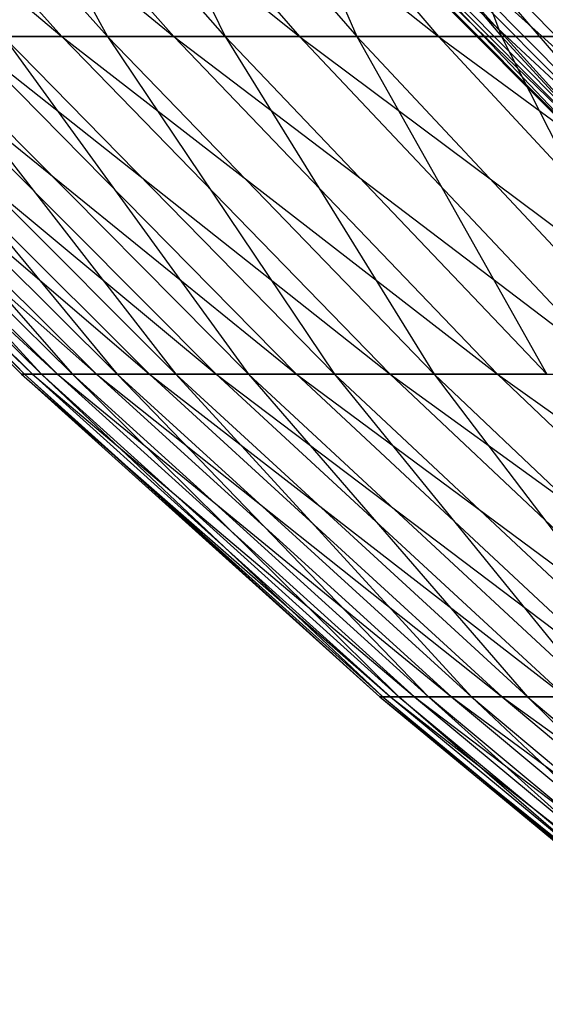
# Model space of a CAD drawing. Extents: x -125 to 125, y -143 to 0.
# Tile 11 of 256: x -41.08 to -38.34, y -129.9 to -124.77. Entities that reach past the tile are written whole.
import ezdxf

# ---------------------------------------------------------------- set-up
doc = ezdxf.new("R2010")
doc.units = 0
doc.header["$LTSCALE"] = 25.4
doc.layers.get('0').update_dxf_attribs({"linetype": 'CONTINUOUS'})

# ---------------------------------------------------------------- blocks, each defined once
blk = doc.blocks.new('NL2500027000_STL_3')
at = {"color": 0}
for p, q in [((-43.0329, -123.0214, 11.6865), (-40.8623, -124.8536, 12.9698)), ((-43.0329, -123.0214, 11.6865), (-40.8623, -124.8536, 12.9698)), ((-42.502, -123.0214, 13.4902), (-40.2792, -124.8536, 14.6808)), ((-42.502, -123.0214, 13.4902), (-40.2792, -124.8536, 14.6808)), ((-42.502, -123.0214, 13.4902), (-40.8623, -124.8536, 12.9698)), ((-42.502, -123.0214, 13.4902), (-40.8623, -124.8536, 12.9698)), ((-42.2545, -123.0214, -14.2465), (-40.6243, -124.8536, -13.6969)), ((-42.2545, -123.0214, -14.2465), (-40.6243, -124.8536, -13.6969)), ((-41.8955, -123.0214, 15.27), (-39.6245, -124.8536, 16.3658)), ((-41.8955, -123.0214, 15.27), (-39.6245, -124.8536, 16.3658)), ((-41.8955, -123.0214, 15.27), (-40.2792, -124.8536, 14.6808)), ((-41.8955, -123.0214, 15.27), (-40.2792, -124.8536, 14.6808)), ((-40.0108, -124.8536, -15.3973), (-41.6163, -123.0214, -16.0152)), ((-41.6163, -123.0214, -16.0152), (-40.6243, -124.8536, -13.6969)), ((-41.6163, -123.0214, -16.0152), (-40.6243, -124.8536, -13.6969)), ((-40.0108, -124.8536, -15.3973), (-41.6163, -123.0214, -16.0152)), ((-41.2145, -123.0214, 17.0226), (-38.8993, -124.8536, 18.0217)), ((-41.2145, -123.0214, 17.0226), (-38.8993, -124.8536, 18.0217)), ((-41.2145, -123.0214, 17.0226), (-39.6245, -124.8536, 16.3658)), ((-41.2145, -123.0214, 17.0226), (-39.6245, -124.8536, 16.3658)), ((-40.9042, -123.0214, -17.7553), (-40.0108, -124.8536, -15.3973)), ((-40.9042, -123.0214, -17.7553), (-40.0108, -124.8536, -15.3973)), ((-40.9042, -123.0214, -17.7553), (-39.3261, -124.8536, -17.0703)), ((-40.9042, -123.0214, -17.7553), (-39.3261, -124.8536, -17.0703)), ((-40.4603, -123.0214, 18.7449), (-38.8993, -124.8536, 18.0217)), ((-40.4603, -123.0214, 18.7449), (-38.8993, -124.8536, 18.0217)), ((-40.1193, -123.0214, -19.4639), (-39.3261, -124.8536, -17.0703)), ((-40.1193, -123.0214, -19.4639), (-39.3261, -124.8536, -17.0703)), ((-40.1193, -123.0214, -19.4639), (-38.5715, -124.8536, -18.713)), ((-40.1193, -123.0214, -19.4639), (-38.5715, -124.8536, -18.713)), ((-39.2631, -123.0214, -21.1379), (-38.5715, -124.8536, -18.713)), ((-39.2631, -123.0214, -21.1379), (-38.5715, -124.8536, -18.713)), ((-38.0455, -125.4471, 2.2926), (-39.8692, -123.6793, 0.66)), ((-39.8692, -123.6793, 0.66), (-38.1093, -125.4471, 0.6309)), ((-39.8692, -123.6793, 0.66), (-38.1093, -125.4471, 0.6309)), ((-38.0455, -125.4471, 2.2926), (-39.8692, -123.6793, 0.66)), ((-38.1093, -125.4471, 0.6309), (-39.8601, -123.6793, -1.0796)), ((-39.8601, -123.6793, -1.0796), (-38.1005, -125.4471, -1.032)), ((-39.8601, -123.6793, -1.0796), (-38.1005, -125.4471, -1.032)), ((-38.1093, -125.4471, 0.6309), (-39.8601, -123.6793, -1.0796)), ((-37.9093, -125.4471, 3.95), (-39.8025, -123.6793, 2.3985)), ((-39.8025, -123.6793, 2.3985), (-38.0455, -125.4471, 2.2926)), ((-39.8025, -123.6793, 2.3985), (-38.0455, -125.4471, 2.2926)), ((-37.9093, -125.4471, 3.95), (-39.8025, -123.6793, 2.3985)), ((-38.1005, -125.4471, -1.032), (-39.775, -123.6793, -2.8173)), ((-39.775, -123.6793, -2.8173), (-38.0193, -125.4471, -2.6929)), ((-39.775, -123.6793, -2.8173), (-38.0193, -125.4471, -2.6929)), ((-38.1005, -125.4471, -1.032), (-39.775, -123.6793, -2.8173)), ((-37.9093, -125.4471, 3.95), (-39.66, -123.6793, 4.1324)), ((-39.66, -123.6793, 4.1324), (-37.7009, -125.4471, 5.5998)), ((-37.9093, -125.4471, 3.95), (-39.66, -123.6793, 4.1324)), ((-39.66, -123.6793, 4.1324), (-37.7009, -125.4471, 5.5998)), ((-38.0193, -125.4471, -2.6929), (-39.6143, -123.6793, -4.5496)), ((-39.6143, -123.6793, -4.5496), (-37.8656, -125.4471, -4.3487)), ((-39.6143, -123.6793, -4.5496), (-37.8656, -125.4471, -4.3487)), ((-38.0193, -125.4471, -2.6929), (-39.6143, -123.6793, -4.5496)), ((-39.442, -123.6793, 5.8584), (-37.7009, -125.4471, 5.5998)), ((-39.442, -123.6793, 5.8584), (-37.7009, -125.4471, 5.5998)), ((-39.3781, -123.6793, -6.2732), (-37.8656, -125.4471, -4.3487)), ((-39.3781, -123.6793, -6.2732), (-37.8656, -125.4471, -4.3487)), ((-42.868, -124.8536, 0.5214), (-41.015, -126.6122, 2.2306)), ((-42.868, -124.8536, 0.5214), (-41.015, -126.6122, 2.2306)), ((-42.868, -124.8536, 0.5214), (-41.0726, -126.6122, 0.4995)), ((-42.868, -124.8536, 0.5214), (-41.0726, -126.6122, 0.4995)), ((-42.8519, -124.8536, -1.2863), (-41.0726, -126.6122, 0.4995)), ((-42.8519, -124.8536, -1.2863), (-41.0726, -126.6122, 0.4995)), ((-42.8519, -124.8536, -1.2863), (-41.0571, -126.6122, -1.2324)), ((-42.8519, -124.8536, -1.2863), (-41.0571, -126.6122, -1.2324)), ((-42.8079, -124.8536, 2.3281), (-40.8845, -126.6122, 3.9576)), ((-42.8079, -124.8536, 2.3281), (-40.8845, -126.6122, 3.9576)), ((-42.8079, -124.8536, 2.3281), (-41.015, -126.6122, 2.2306)), ((-42.8079, -124.8536, 2.3281), (-41.015, -126.6122, 2.2306)), ((-42.7596, -124.8536, -3.0916), (-40.9687, -126.6122, -2.9621)), ((-41.0571, -126.6122, -1.2324), (-42.7596, -124.8536, -3.0916)), ((-41.0571, -126.6122, -1.2324), (-42.7596, -124.8536, -3.0916)), ((-42.7596, -124.8536, -3.0916), (-40.9687, -126.6122, -2.9621)), ((-42.6717, -124.8536, 4.1306), (-40.6813, -126.6122, 5.6777)), ((-42.6717, -124.8536, 4.1306), (-40.6813, -126.6122, 5.6777)), ((-42.6717, -124.8536, 4.1306), (-40.8845, -126.6122, 3.9576)), ((-42.6717, -124.8536, 4.1306), (-40.8845, -126.6122, 3.9576)), ((-40.8074, -126.6122, -4.6866), (-42.5912, -124.8536, -4.8915)), ((-42.5912, -124.8536, -4.8915), (-40.9687, -126.6122, -2.9621)), ((-42.5912, -124.8536, -4.8915), (-40.9687, -126.6122, -2.9621)), ((-40.8074, -126.6122, -4.6866), (-42.5912, -124.8536, -4.8915)), ((-42.4597, -124.8536, 5.9258), (-40.4058, -126.6122, 7.3876)), ((-42.4597, -124.8536, 5.9258), (-40.4058, -126.6122, 7.3876)), ((-42.4597, -124.8536, 5.9258), (-40.6813, -126.6122, 5.6777)), ((-42.4597, -124.8536, 5.9258), (-40.6813, -126.6122, 5.6777)), ((-42.3472, -124.8536, -6.6826), (-40.8074, -126.6122, -4.6866)), ((-42.3472, -124.8536, -6.6826), (-40.8074, -126.6122, -4.6866)), ((-42.3472, -124.8536, -6.6826), (-40.5735, -126.6122, -6.4027)), ((-42.3472, -124.8536, -6.6826), (-40.5735, -126.6122, -6.4027)), ((-42.1721, -124.8536, 7.7105), (-40.0585, -126.6122, 9.0844)), ((-42.1721, -124.8536, 7.7105), (-40.0585, -126.6122, 9.0844)), ((-42.1721, -124.8536, 7.7105), (-40.4058, -126.6122, 7.3876)), ((-42.1721, -124.8536, 7.7105), (-40.4058, -126.6122, 7.3876)), ((-42.0278, -124.8536, -8.4619), (-40.5735, -126.6122, -6.4027)), ((-42.0278, -124.8536, -8.4619), (-40.5735, -126.6122, -6.4027)), ((-42.0278, -124.8536, -8.4619), (-40.2676, -126.6122, -8.1075)), ((-42.0278, -124.8536, -8.4619), (-40.2676, -126.6122, -8.1075)), ((-41.8096, -124.8536, 9.4815), (-39.6399, -126.6122, 10.765)), ((-41.8096, -124.8536, 9.4815), (-39.6399, -126.6122, 10.765)), ((-41.8096, -124.8536, 9.4815), (-40.0585, -126.6122, 9.0844)), ((-41.8096, -124.8536, 9.4815), (-40.0585, -126.6122, 9.0844)), ((-39.89, -126.6122, -9.7978), (-41.6337, -124.8536, -10.2261)), ((-41.6337, -124.8536, -10.2261), (-40.2676, -126.6122, -8.1075)), ((-41.6337, -124.8536, -10.2261), (-40.2676, -126.6122, -8.1075)), ((-39.89, -126.6122, -9.7978), (-41.6337, -124.8536, -10.2261)), ((-41.3727, -124.8536, 11.2356), (-40.8623, -124.8536, 12.9698)), ((-41.3727, -124.8536, 11.2356), (-40.8623, -124.8536, 12.9698)), ((-41.3727, -124.8536, 11.2356), (-39.1508, -126.6122, 12.4266)), ((-41.3727, -124.8536, 11.2356), (-39.1508, -126.6122, 12.4266)), ((-41.3727, -124.8536, 11.2356), (-39.6399, -126.6122, 10.765)), ((-41.3727, -124.8536, 11.2356), (-39.6399, -126.6122, 10.765)), ((-41.1656, -124.8536, -11.9722), (-39.89, -126.6122, -9.7978)), ((-41.1656, -124.8536, -11.9722), (-39.89, -126.6122, -9.7978)), ((-41.1656, -124.8536, -11.9722), (-39.4415, -126.6122, -11.4707)), ((-40.6243, -124.8536, -13.6969), (-41.1656, -124.8536, -11.9722)), ((-40.6243, -124.8536, -13.6969), (-41.1656, -124.8536, -11.9722)), ((-41.1656, -124.8536, -11.9722), (-39.4415, -126.6122, -11.4707)), ((-40.8623, -124.8536, 12.9698), (-40.2792, -124.8536, 14.6808)), ((-40.8623, -124.8536, 12.9698), (-40.2792, -124.8536, 14.6808)), ((-40.8623, -124.8536, 12.9698), (-38.5922, -126.6122, 14.066)), ((-40.8623, -124.8536, 12.9698), (-38.5922, -126.6122, 14.066)), ((-40.8623, -124.8536, 12.9698), (-39.1508, -126.6122, 12.4266)), ((-40.8623, -124.8536, 12.9698), (-39.1508, -126.6122, 12.4266)), ((-40.6243, -124.8536, -13.6969), (-39.4415, -126.6122, -11.4707)), ((-40.6243, -124.8536, -13.6969), (-39.4415, -126.6122, -11.4707)), ((-40.6243, -124.8536, -13.6969), (-38.9228, -126.6122, -13.1232)), ((-40.0108, -124.8536, -15.3973), (-40.6243, -124.8536, -13.6969)), ((-40.0108, -124.8536, -15.3973), (-40.6243, -124.8536, -13.6969)), ((-40.6243, -124.8536, -13.6969), (-38.9228, -126.6122, -13.1232)), ((-40.2792, -124.8536, 14.6808), (-39.6245, -124.8536, 16.3658)), ((-40.2792, -124.8536, 14.6808), (-39.6245, -124.8536, 16.3658)), ((-40.2792, -124.8536, 14.6808), (-37.9649, -126.6122, 15.6804)), ((-40.2792, -124.8536, 14.6808), (-37.9649, -126.6122, 15.6804)), ((-40.2792, -124.8536, 14.6808), (-38.5922, -126.6122, 14.066)), ((-40.2792, -124.8536, 14.6808), (-38.5922, -126.6122, 14.066)), ((-39.3261, -124.8536, -17.0703), (-40.0108, -124.8536, -15.3973)), ((-39.3261, -124.8536, -17.0703), (-40.0108, -124.8536, -15.3973)), ((-38.335, -126.6122, -14.7524), (-40.0108, -124.8536, -15.3973)), ((-40.0108, -124.8536, -15.3973), (-38.9228, -126.6122, -13.1232)), ((-40.0108, -124.8536, -15.3973), (-38.9228, -126.6122, -13.1232)), ((-38.335, -126.6122, -14.7524), (-40.0108, -124.8536, -15.3973)), ((-39.6245, -124.8536, 16.3658), (-38.8993, -124.8536, 18.0217)), ((-39.6245, -124.8536, 16.3658), (-38.8993, -124.8536, 18.0217)), ((-39.6245, -124.8536, 16.3658), (-37.2701, -126.6122, 17.2669)), ((-39.6245, -124.8536, 16.3658), (-37.2701, -126.6122, 17.2669)), ((-39.6245, -124.8536, 16.3658), (-37.9649, -126.6122, 15.6804)), ((-39.6245, -124.8536, 16.3658), (-37.9649, -126.6122, 15.6804)), ((-39.3261, -124.8536, -17.0703), (-38.335, -126.6122, -14.7524)), ((-39.3261, -124.8536, -17.0703), (-38.335, -126.6122, -14.7524)), ((-39.3261, -124.8536, -17.0703), (-37.679, -126.6122, -16.3554)), ((-38.5715, -124.8536, -18.713), (-39.3261, -124.8536, -17.0703)), ((-38.5715, -124.8536, -18.713), (-39.3261, -124.8536, -17.0703)), ((-39.3261, -124.8536, -17.0703), (-37.679, -126.6122, -16.3554)), ((-38.8993, -124.8536, 18.0217), (-38.105, -124.8536, 19.6455)), ((-38.8993, -124.8536, 18.0217), (-38.105, -124.8536, 19.6455)), ((-38.8993, -124.8536, 18.0217), (-36.5091, -126.6122, 18.8227)), ((-38.8993, -124.8536, 18.0217), (-36.5091, -126.6122, 18.8227)), ((-38.8993, -124.8536, 18.0217), (-37.2701, -126.6122, 17.2669)), ((-38.8993, -124.8536, 18.0217), (-37.2701, -126.6122, 17.2669)), ((-38.5715, -124.8536, -18.713), (-37.679, -126.6122, -16.3554)), ((-38.5715, -124.8536, -18.713), (-37.679, -126.6122, -16.3554)), ((-38.5715, -124.8536, -18.713), (-36.956, -126.6122, -17.9293)), ((-37.7484, -124.8536, -20.3224), (-38.5715, -124.8536, -18.713)), ((-37.7484, -124.8536, -20.3224), (-38.5715, -124.8536, -18.713)), ((-38.5715, -124.8536, -18.713), (-36.956, -126.6122, -17.9293)), ((-41.0726, -126.6122, 0.4995), (-41.015, -126.6122, 2.2306)), ((-41.0571, -126.6122, -1.2324), (-41.0726, -126.6122, 0.4995)), ((-41.0726, -126.6122, 0.4995), (-41.015, -126.6122, 2.2306)), ((-41.0726, -126.6122, 0.4995), (-39.1501, -128.294, 2.1291)), ((-41.0726, -126.6122, 0.4995), (-39.1501, -128.294, 2.1291)), ((-41.0726, -126.6122, 0.4995), (-39.2051, -128.294, 0.4768)), ((-41.0726, -126.6122, 0.4995), (-39.2051, -128.294, 0.4768)), ((-41.0571, -126.6122, -1.2324), (-41.0726, -126.6122, 0.4995)), ((-40.9687, -126.6122, -2.9621), (-41.0571, -126.6122, -1.2324)), ((-41.0571, -126.6122, -1.2324), (-39.2051, -128.294, 0.4768)), ((-41.0571, -126.6122, -1.2324), (-39.2051, -128.294, 0.4768)), ((-41.0571, -126.6122, -1.2324), (-39.1903, -128.294, -1.1764)), ((-41.0571, -126.6122, -1.2324), (-39.1903, -128.294, -1.1764)), ((-40.9687, -126.6122, -2.9621), (-41.0571, -126.6122, -1.2324)), ((-41.015, -126.6122, 2.2306), (-40.8845, -126.6122, 3.9576)), ((-41.015, -126.6122, 2.2306), (-40.8845, -126.6122, 3.9576)), ((-41.015, -126.6122, 2.2306), (-39.0256, -128.294, 3.7777)), ((-41.015, -126.6122, 2.2306), (-39.0256, -128.294, 3.7777)), ((-41.015, -126.6122, 2.2306), (-39.1501, -128.294, 2.1291)), ((-41.015, -126.6122, 2.2306), (-39.1501, -128.294, 2.1291)), ((-40.9687, -126.6122, -2.9621), (-39.1059, -128.294, -2.8275)), ((-39.1903, -128.294, -1.1764), (-40.9687, -126.6122, -2.9621)), ((-39.1903, -128.294, -1.1764), (-40.9687, -126.6122, -2.9621)), ((-40.8074, -126.6122, -4.6866), (-40.9687, -126.6122, -2.9621)), ((-40.8074, -126.6122, -4.6866), (-40.9687, -126.6122, -2.9621)), ((-40.9687, -126.6122, -2.9621), (-39.1059, -128.294, -2.8275)), ((-40.8845, -126.6122, 3.9576), (-40.6813, -126.6122, 5.6777)), ((-40.8845, -126.6122, 3.9576), (-40.6813, -126.6122, 5.6777)), ((-40.8845, -126.6122, 3.9576), (-38.8316, -128.294, 5.4195)), ((-40.8845, -126.6122, 3.9576), (-38.8316, -128.294, 5.4195)), ((-40.8845, -126.6122, 3.9576), (-39.0256, -128.294, 3.7777)), ((-40.8845, -126.6122, 3.9576), (-39.0256, -128.294, 3.7777)), ((-40.5735, -126.6122, -6.4027), (-40.8074, -126.6122, -4.6866)), ((-40.5735, -126.6122, -6.4027), (-40.8074, -126.6122, -4.6866)), ((-38.9519, -128.294, -4.4735), (-40.8074, -126.6122, -4.6866)), ((-40.8074, -126.6122, -4.6866), (-39.1059, -128.294, -2.8275)), ((-40.8074, -126.6122, -4.6866), (-39.1059, -128.294, -2.8275)), ((-38.9519, -128.294, -4.4735), (-40.8074, -126.6122, -4.6866)), ((-40.6813, -126.6122, 5.6777), (-40.4058, -126.6122, 7.3876)), ((-40.6813, -126.6122, 5.6777), (-40.4058, -126.6122, 7.3876)), ((-40.6813, -126.6122, 5.6777), (-38.5686, -128.294, 7.0517)), ((-40.6813, -126.6122, 5.6777), (-38.5686, -128.294, 7.0517)), ((-40.6813, -126.6122, 5.6777), (-38.8316, -128.294, 5.4195)), ((-40.6813, -126.6122, 5.6777), (-38.8316, -128.294, 5.4195)), ((-40.5735, -126.6122, -6.4027), (-38.9519, -128.294, -4.4735)), ((-40.5735, -126.6122, -6.4027), (-38.9519, -128.294, -4.4735)), ((-40.5735, -126.6122, -6.4027), (-38.7287, -128.294, -6.1116)), ((-40.2676, -126.6122, -8.1075), (-40.5735, -126.6122, -6.4027)), ((-40.2676, -126.6122, -8.1075), (-40.5735, -126.6122, -6.4027)), ((-40.5735, -126.6122, -6.4027), (-38.7287, -128.294, -6.1116)), ((-40.4058, -126.6122, 7.3876), (-40.0585, -126.6122, 9.0844)), ((-40.4058, -126.6122, 7.3876), (-40.0585, -126.6122, 9.0844)), ((-40.4058, -126.6122, 7.3876), (-38.2371, -128.294, 8.6713)), ((-40.4058, -126.6122, 7.3876), (-38.2371, -128.294, 8.6713)), ((-40.4058, -126.6122, 7.3876), (-38.5686, -128.294, 7.0517)), ((-40.4058, -126.6122, 7.3876), (-38.5686, -128.294, 7.0517)), ((-40.2676, -126.6122, -8.1075), (-38.7287, -128.294, -6.1116)), ((-40.2676, -126.6122, -8.1075), (-38.7287, -128.294, -6.1116)), ((-40.2676, -126.6122, -8.1075), (-38.4367, -128.294, -7.7388)), ((-39.89, -126.6122, -9.7978), (-40.2676, -126.6122, -8.1075)), ((-39.89, -126.6122, -9.7978), (-40.2676, -126.6122, -8.1075)), ((-40.2676, -126.6122, -8.1075), (-38.4367, -128.294, -7.7388)), ((-40.0585, -126.6122, 9.0844), (-39.6399, -126.6122, 10.765)), ((-40.0585, -126.6122, 9.0844), (-39.6399, -126.6122, 10.765)), ((-40.0585, -126.6122, 9.0844), (-37.8375, -128.294, 10.2756)), ((-40.0585, -126.6122, 9.0844), (-37.8375, -128.294, 10.2756)), ((-40.0585, -126.6122, 9.0844), (-38.2371, -128.294, 8.6713)), ((-40.0585, -126.6122, 9.0844), (-38.2371, -128.294, 8.6713)), ((-39.4415, -126.6122, -11.4707), (-39.89, -126.6122, -9.7978)), ((-39.4415, -126.6122, -11.4707), (-39.89, -126.6122, -9.7978)), ((-38.0762, -128.294, -9.3523), (-39.89, -126.6122, -9.7978)), ((-39.89, -126.6122, -9.7978), (-38.4367, -128.294, -7.7388)), ((-39.89, -126.6122, -9.7978), (-38.4367, -128.294, -7.7388)), ((-38.0762, -128.294, -9.3523), (-39.89, -126.6122, -9.7978)), ((-39.6399, -126.6122, 10.765), (-39.1508, -126.6122, 12.4266)), ((-39.6399, -126.6122, 10.765), (-39.1508, -126.6122, 12.4266)), ((-39.6399, -126.6122, 10.765), (-37.3707, -128.294, 11.8615)), ((-39.6399, -126.6122, 10.765), (-37.3707, -128.294, 11.8615)), ((-39.6399, -126.6122, 10.765), (-37.8375, -128.294, 10.2756)), ((-39.6399, -126.6122, 10.765), (-37.8375, -128.294, 10.2756)), ((-39.4415, -126.6122, -11.4707), (-38.0762, -128.294, -9.3523)), ((-39.4415, -126.6122, -11.4707), (-38.0762, -128.294, -9.3523)), ((-39.4415, -126.6122, -11.4707), (-37.6481, -128.294, -10.9492)), ((-38.9228, -126.6122, -13.1232), (-39.4415, -126.6122, -11.4707)), ((-38.9228, -126.6122, -13.1232), (-39.4415, -126.6122, -11.4707)), ((-39.4415, -126.6122, -11.4707), (-37.6481, -128.294, -10.9492)), ((-39.1508, -126.6122, 12.4266), (-38.5922, -126.6122, 14.066)), ((-39.1508, -126.6122, 12.4266), (-38.5922, -126.6122, 14.066)), ((-39.1508, -126.6122, 12.4266), (-36.8374, -128.294, 13.4264)), ((-39.1508, -126.6122, 12.4266), (-36.8374, -128.294, 13.4264)), ((-39.1508, -126.6122, 12.4266), (-37.3707, -128.294, 11.8615)), ((-39.1508, -126.6122, 12.4266), (-37.3707, -128.294, 11.8615)), ((-38.9228, -126.6122, -13.1232), (-37.6481, -128.294, -10.9492)), ((-38.9228, -126.6122, -13.1232), (-37.6481, -128.294, -10.9492)), ((-38.9228, -126.6122, -13.1232), (-37.1531, -128.294, -12.5265)), ((-38.335, -126.6122, -14.7524), (-38.9228, -126.6122, -13.1232)), ((-38.335, -126.6122, -14.7524), (-38.9228, -126.6122, -13.1232)), ((-38.9228, -126.6122, -13.1232), (-37.1531, -128.294, -12.5265)), ((-38.5922, -126.6122, 14.066), (-37.9649, -126.6122, 15.6804)), ((-38.5922, -126.6122, 14.066), (-37.9649, -126.6122, 15.6804)), ((-38.5922, -126.6122, 14.066), (-36.2387, -128.294, 14.9674)), ((-38.5922, -126.6122, 14.066), (-36.2387, -128.294, 14.9674)), ((-38.5922, -126.6122, 14.066), (-36.8374, -128.294, 13.4264)), ((-38.5922, -126.6122, 14.066), (-36.8374, -128.294, 13.4264)), ((-39.2051, -128.294, 0.4768), (-39.1501, -128.294, 2.1291)), ((-39.1903, -128.294, -1.1764), (-39.2051, -128.294, 0.4768)), ((-39.2051, -128.294, 0.4768), (-39.1501, -128.294, 2.1291)), ((-39.2051, -128.294, 0.4768), (-37.2165, -129.8962, 2.024)), ((-39.2051, -128.294, 0.4768), (-37.2165, -129.8962, 2.024)), ((-39.2051, -128.294, 0.4768), (-37.2688, -129.8962, 0.4533)), ((-39.2051, -128.294, 0.4768), (-37.2688, -129.8962, 0.4533)), ((-39.1903, -128.294, -1.1764), (-39.2051, -128.294, 0.4768)), ((-39.1059, -128.294, -2.8275), (-39.1903, -128.294, -1.1764)), ((-39.1903, -128.294, -1.1764), (-37.2688, -129.8962, 0.4533)), ((-39.1903, -128.294, -1.1764), (-37.2688, -129.8962, 0.4533)), ((-39.1903, -128.294, -1.1764), (-37.2548, -129.8962, -1.1183)), ((-39.1903, -128.294, -1.1764), (-37.2548, -129.8962, -1.1183)), ((-39.1059, -128.294, -2.8275), (-39.1903, -128.294, -1.1764)), ((-39.1501, -128.294, 2.1291), (-39.0256, -128.294, 3.7777)), ((-39.1501, -128.294, 2.1291), (-39.0256, -128.294, 3.7777)), ((-39.1501, -128.294, 2.1291), (-37.0981, -129.8962, 3.5911)), ((-39.1501, -128.294, 2.1291), (-37.0981, -129.8962, 3.5911)), ((-39.1501, -128.294, 2.1291), (-37.2165, -129.8962, 2.024)), ((-39.1501, -128.294, 2.1291), (-37.2165, -129.8962, 2.024)), ((-39.1059, -128.294, -2.8275), (-37.1745, -129.8962, -2.6878)), ((-37.2548, -129.8962, -1.1183), (-39.1059, -128.294, -2.8275)), ((-37.2548, -129.8962, -1.1183), (-39.1059, -128.294, -2.8275)), ((-38.9519, -128.294, -4.4735), (-39.1059, -128.294, -2.8275)), ((-38.9519, -128.294, -4.4735), (-39.1059, -128.294, -2.8275)), ((-39.1059, -128.294, -2.8275), (-37.1745, -129.8962, -2.6878)), ((-39.0256, -128.294, 3.7777), (-38.8316, -128.294, 5.4195)), ((-39.0256, -128.294, 3.7777), (-38.8316, -128.294, 5.4195)), ((-39.0256, -128.294, 3.7777), (-36.9138, -129.8962, 5.1518)), ((-39.0256, -128.294, 3.7777), (-36.9138, -129.8962, 5.1518)), ((-39.0256, -128.294, 3.7777), (-37.0981, -129.8962, 3.5911)), ((-39.0256, -128.294, 3.7777), (-37.0981, -129.8962, 3.5911)), ((-38.7287, -128.294, -6.1116), (-38.9519, -128.294, -4.4735)), ((-38.7287, -128.294, -6.1116), (-38.9519, -128.294, -4.4735)), ((-37.0281, -129.8962, -4.2526), (-38.9519, -128.294, -4.4735)), ((-38.9519, -128.294, -4.4735), (-37.1745, -129.8962, -2.6878)), ((-38.9519, -128.294, -4.4735), (-37.1745, -129.8962, -2.6878)), ((-37.0281, -129.8962, -4.2526), (-38.9519, -128.294, -4.4735)), ((-38.8316, -128.294, 5.4195), (-38.5686, -128.294, 7.0517)), ((-38.8316, -128.294, 5.4195), (-38.5686, -128.294, 7.0517)), ((-38.8316, -128.294, 5.4195), (-36.6638, -129.8962, 6.7034)), ((-38.8316, -128.294, 5.4195), (-36.6638, -129.8962, 6.7034)), ((-38.8316, -128.294, 5.4195), (-36.9138, -129.8962, 5.1518)), ((-38.8316, -128.294, 5.4195), (-36.9138, -129.8962, 5.1518)), ((-38.7287, -128.294, -6.1116), (-37.0281, -129.8962, -4.2526)), ((-38.7287, -128.294, -6.1116), (-37.0281, -129.8962, -4.2526)), ((-38.7287, -128.294, -6.1116), (-36.816, -129.8962, -5.8098)), ((-38.4367, -128.294, -7.7388), (-38.7287, -128.294, -6.1116)), ((-38.4367, -128.294, -7.7388), (-38.7287, -128.294, -6.1116)), ((-38.7287, -128.294, -6.1116), (-36.816, -129.8962, -5.8098)), ((-38.5686, -128.294, 7.0517), (-38.2371, -128.294, 8.6713)), ((-38.5686, -128.294, 7.0517), (-38.2371, -128.294, 8.6713)), ((-38.5686, -128.294, 7.0517), (-36.3486, -129.8962, 8.2431)), ((-38.5686, -128.294, 7.0517), (-36.3486, -129.8962, 8.2431)), ((-38.5686, -128.294, 7.0517), (-36.6638, -129.8962, 6.7034)), ((-38.5686, -128.294, 7.0517), (-36.6638, -129.8962, 6.7034)), ((-38.4367, -128.294, -7.7388), (-36.816, -129.8962, -5.8098)), ((-38.4367, -128.294, -7.7388), (-36.816, -129.8962, -5.8098)), ((-38.4367, -128.294, -7.7388), (-36.5383, -129.8962, -7.3566)), ((-38.0762, -128.294, -9.3523), (-38.4367, -128.294, -7.7388)), ((-38.0762, -128.294, -9.3523), (-38.4367, -128.294, -7.7388)), ((-38.4367, -128.294, -7.7388), (-36.5383, -129.8962, -7.3566))]:
    blk.add_line(p, q, dxfattribs=at)

msp = doc.modelspace()

# ---------------------------------------------------------------- block references
at = {"color": 253}
msp.add_blockref('NL2500027000_STL_3', (0, 0), dxfattribs=at)

doc.saveas('drawing.dxf')
